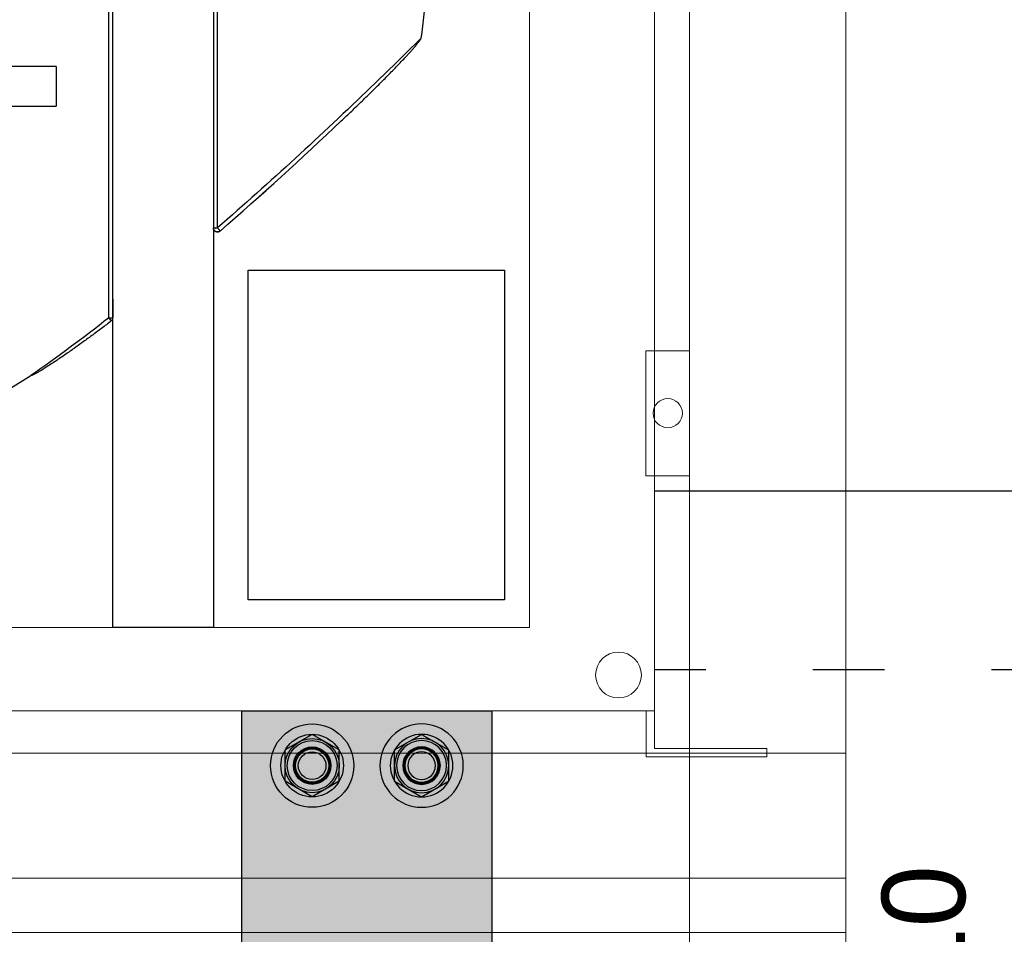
# Model space of a CAD drawing. Header units: millimetres. Extents: x -31 to 6803, y 0 to 664.
# Tile 74 of 118: x 1331 to 1347, y 178 to 193. Entities that reach past the tile are written whole.
import ezdxf
from ezdxf import colors
from ezdxf.entities.mleader import LeaderData, LeaderLine
from ezdxf.enums import TextEntityAlignment as Align
from ezdxf.math import Vec2, Vec3

# ---------------------------------------------------------------- set-up
doc = ezdxf.new("R2010")
doc.units = ezdxf.units.MM
doc.linetypes.add('ACAD_ISO03W100', pattern=[30, 12, -18])
doc.layers.add('!POMOCNICZE', color=8, linetype='Continuous', plot=False)
for name, color, linetype, lineweight in [('2DE_OBJ_Schneider-Front_Plates', 7, 'Continuous', 0), ('2DE_OBJ_Schneider-Mounting_Plates', 7, 'Continuous', 25), ('2DE_OBJ_Schneider-TAG', 112, 'Continuous', 0), ('SE_Busbars_AL', 30, 'Continuous', 0)]:
    doc.layers.add(name, color=color, linetype=linetype, lineweight=lineweight)
doc.layers.add('CP_WIPEOUT', color=255, linetype='Continuous')
doc.layers.add('INTFCLR_5769', color=7, linetype='Continuous')
doc.styles.add('CP_ATTR', font='arial.ttf')

# ---------------------------------------------------------------- blocks, each defined once
blk = doc.blocks.new('*U74')
at = {"transparency": 33554687}
h = blk.add_hatch(color=9, dxfattribs=at)
h.dxf.hatch_style = 1
h.paths.add_polyline_path([(-10, 0, 1), (10, 0, 1)])
at = {"color": 7}
blk.add_circle((-0.01, -0.01), 4.09, dxfattribs=at)
at = {"layer": 'INTFCLR_5769', "color": 7}
for p, q in [((-0.01, 7.5), (-6.49, 3.76)), ((6.49, 3.76), (0.01, 7.5)), ((-6.5, -3.74), (-6.5, 3.74)), ((6.5, -3.74), (6.5, 3.74)), ((-0.01, -7.5), (-6.49, -3.76)), ((6.49, -3.76), (0.01, -7.5))]:
    blk.add_line(p, q, dxfattribs=at)
for radius in [10, 7.5, 6.5, 6, 4.5, 4.32, 4, 3.32]:
    blk.add_circle((0, 0), radius, dxfattribs=at)
for centre, radius, start, end in [((0, 0), 7.5, 89.9278, 90.0751), ((0, 0), 7.5, 149.9251, 150.0721), ((-0.01, 0), 7.51, 29.9257, 30.0727), ((0.01, 0), 7.51, 209.9273, 210.0744), ((0, 0), 7.5, 329.9248, 330.0721), ((0, 0), 7.5, 269.9279, 270.0752)]:
    blk.add_arc(centre, radius, start, end, dxfattribs=at)
blk = doc.blocks.new('*U148')
at = {"layer": 'SE_Busbars_AL'}
h = blk.add_hatch(color=30, dxfattribs=at)
h.dxf.hatch_style = 1
h.paths.add_polyline_path([(0, 30), (0, -30), (461.62, -30), (461.62, 30)])
h.paths.add_polyline_path([(458.51, 13.13, -1), (438.51, 13.13, -1)], flags=16)
h.paths.add_polyline_path([(456.01, 13.13), (456.01, 13.13), (456.01, 13.12, -0.267259), (452.27, 6.63), (452.26, 6.63), (452.25, 6.63, -0.267258), (444.77, 6.63), (444.76, 6.63), (444.75, 6.63, -0.267259), (441.01, 13.12), (441, 13.13), (441.01, 13.13, -0.998716)], flags=0)
h.paths.add_polyline_path([(455.01, 13.13, -1), (442.01, 13.13, -1)], flags=0)
h.paths.add_polyline_path([(454.51, 13.13, -1), (442.51, 13.13, -1)], flags=0)
h.paths.add_polyline_path([(453.01, 13.13, -1), (444.01, 13.13, -1)], flags=0)
h.paths.add_polyline_path([(458.51, -13.13, -1), (438.51, -13.13, -1)], flags=16)
h.paths.add_polyline_path([(444.75, -6.63), (444.76, -6.63), (444.77, -6.63, -0.267258), (452.25, -6.63), (452.26, -6.63), (452.27, -6.63, -0.267259), (456.01, -13.12), (456.01, -13.13), (456.01, -13.13, -0.998716), (441.01, -13.13), (441, -13.13), (441.01, -13.12, -0.267259)], flags=0)
h.paths.add_polyline_path([(455.01, -13.13, -1), (442.01, -13.13, -1)], flags=0)
h.paths.add_polyline_path([(454.51, -13.13, -1), (442.51, -13.13, -1)], flags=0)
h.paths.add_polyline_path([(453.01, -13.13, -1), (444.01, -13.13, -1)], flags=0)
h.paths.add_polyline_path([(23.11, 13.13, -1), (3.11, 13.13, -1)], flags=16)
h.paths.add_polyline_path([(20.61, 13.13), (20.61, 13.13), (20.61, 13.12, -0.267259), (16.87, 6.63), (16.86, 6.63), (16.85, 6.63, -0.267258), (9.37, 6.63), (9.35, 6.63), (9.35, 6.63, -0.267259), (5.61, 13.12), (5.6, 13.13), (5.61, 13.13, -0.998716)], flags=0)
h.paths.add_polyline_path([(19.61, 13.13, -1), (6.61, 13.13, -1)], flags=0)
h.paths.add_polyline_path([(19.11, 13.13, -1), (7.11, 13.13, -1)], flags=0)
h.paths.add_polyline_path([(17.61, 13.13, -1), (8.61, 13.13, -1)], flags=0)
h.paths.add_polyline_path([(23.11, -13.13, -1), (3.11, -13.13, -1)], flags=16)
h.paths.add_polyline_path([(20.61, -13.12), (20.61, -13.13), (20.61, -13.13, -0.998716), (5.61, -13.13), (5.6, -13.13), (5.61, -13.12, -0.267259), (9.35, -6.63), (9.35, -6.63), (9.37, -6.63, -0.267258), (16.85, -6.63), (16.86, -6.63), (16.87, -6.63, -0.267259)], flags=0)
h.paths.add_polyline_path([(19.61, -13.13, -1), (6.61, -13.13, -1)], flags=0)
h.paths.add_polyline_path([(19.11, -13.13, -1), (7.11, -13.13, -1)], flags=0)
h.paths.add_polyline_path([(17.61, -13.13, -1), (8.61, -13.13, -1)], flags=0)
for p, q in [((0, -30), (0, 30)), ((0, 30), (461.62, 30)), ((461.62, -30), (0, -30))]:
    blk.add_line(p, q)
at = {"xscale": -1, "rotation": 90}
blk.add_blockref('*U74', (13.11, 13.13), dxfattribs=at)
at = {"rotation": 90.00000000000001}
blk.add_blockref('*U74', (13.11, -13.13), dxfattribs=at)
blk = doc.blocks.new('*U156')
blk.add_wipeout([(400.05, 311.14), (340.49, 311.14), (340.49, 352.14), (299.99, 352.14), (299.99, 311.14), (122.12, 311.14), (122.12, 352.14), (112, 352.14), (112, 311.14), (22.05, 311.14), (22.05, 252.14), (27.05, 252.14), (27.05, 2.14), (0.05, 2.14), (0, 0), (29.05, 0.14), (29.05, 11.14), (393.05, 11.14), (393.05, 0.14), (422.05, 0.14), (422.05, 2.14), (395.05, 2.14), (395.05, 252.14), (400.05, 252.14)]).dxf.layer = 'CP_WIPEOUT'
at = {"color": 7}
for p, q in [((264.1, 105.46), (264.1, 272.47)), ((265.1, 109.94), (265.1, 271.33)), ((289.2, 228.98), (289.2, 127.07)), ((290.23, 127.08), (290.23, 228.86)), ((251.5, 165.78), (224.5, 165.78)), ((251.5, 165.78), (251.5, 156.28)), ((224.5, 156.28), (251.5, 156.28))]:
    blk.add_line(p, q, dxfattribs=at)
at = {"lineweight": 0}
for p, q in [((395.05, 252.14), (395.05, 2.14)), ((393.05, 0.14), (393.05, 11.14))]:
    blk.add_line(p, q, dxfattribs=at)
blk.add_lwpolyline([(57.05, 291.14), (365.05, 291.14), (365.05, 31.14), (57.05, 31.14)], close=True, dxfattribs=at)
for points in [[(265.1, 271.28), (289.2, 271.28), (289.2, 31.14), (265.1, 31.14)], [(297.52, 116.9), (359.1, 116.9), (359.1, 37.8), (297.52, 37.8)]]:
    blk.add_lwpolyline(points, close=True)
blk.add_lwpolyline([(130.46, 91.62), (138.42, 77.23), (149.75, 68.35), (163.69, 64.29), (179.46, 64.33), (196.29, 67.79), (213.41, 73.96), (230.05, 82.13), (245.43, 91.62)])
for points in [[(395.05, 11.14), (27.05, 11.14)], [(393.05, 0.14), (422.05, 0.14)], [(395.05, 2.14), (422.05, 2.14)], [(422.05, 2.14), (422.05, 0.14)]]:
    blk.add_lwpolyline(points, dxfattribs=at)
blk.add_circle((386.42, 19.77), 5.5, dxfattribs=at)
at = {"color": 7}
for centre, radius, start, end in [((-316.1, 822.8), 923.85, 311.07047, 313.50582), ((-321.85, 829.38), 932.58, 311.07138, 313.48343)]:
    blk.add_arc(centre, radius, start, end, dxfattribs=at)
for points, knots in [([(337.4, 219.44), (339.1, 211.77), (341.05, 196.08), (340.16, 180.3), (339, 172.53)], [0, 0, 0, 0, 0.499993, 1, 1, 1, 1]), ([(339, 172.53), (335.06, 168.63), (319.16, 153.1), (302.82, 138.02), (290.23, 127.09)], [0, 0, 0, 0, 0.249834, 1, 1, 1, 1]), ([(319.91, 152.73), (320.74, 153.52), (322.41, 155.1), (324.89, 157.49), (327.35, 159.9), (329.79, 162.32), (331.81, 164.37), (333.41, 166.02), (334.59, 167.27), (335.57, 168.32), (336.35, 169.16), (336.92, 169.81), (337.49, 170.46), (337.95, 171), (338.31, 171.45), (338.57, 171.79), (338.78, 172.09), (338.93, 172.33), (338.99, 172.46), (339, 172.53)], [0, 0, 0, 0, 0.125005, 0.25001, 0.375014, 0.500019, 0.625022, 0.687524, 0.750026, 0.812528, 0.843779, 0.87503, 0.90628, 0.93753, 0.953155, 0.96878, 0.984403, 0.992214, 1, 1, 1, 1]), ([(289.2, 127.07), (289.2, 127.06), (289.24, 127.06), (289.29, 127.06), (289.39, 127.06), (289.51, 127.07), (289.63, 127.03), (289.74, 127.04), (289.92, 127.05), (290.08, 127.11), (290.2, 127.09)], [0, 0, 0, 0, 0.020624, 0.077732, 0.170289, 0.294804, 0.447116, 0.531156, 0.619762, 1, 1, 1, 1]), ([(290.86, 126.31), (290.72, 126.18), (290.35, 126.02), (289.76, 126.1), (289.31, 126.49), (289.2, 126.88), (289.2, 127.07)], [0, 0, 0, 0, 0.250072, 0.500027, 0.749959, 1, 1, 1, 1]), ([(289.79, 126.16), (289.62, 126.24), (289.32, 126.5), (289.2, 126.88), (289.2, 127.07)], [0, 0, 0, 0, 0.500031, 1, 1, 1, 1]), ([(290.86, 126.32), (290.72, 126.19), (290.35, 126.03), (289.96, 126.08), (289.79, 126.16)], [0, 0, 0, 0, 0.499987, 1, 1, 1, 1]), ([(290.2, 127.09), (290.28, 126.99), (290.44, 126.81), (290.62, 126.6), (290.74, 126.46), (290.8, 126.39), (290.83, 126.34), (290.86, 126.32), (290.86, 126.32)], [0, 0, 0, 0, 0.377038, 0.699544, 0.824452, 0.918423, 0.977567, 1, 1, 1, 1]), ([(290.86, 126.32), (290.86, 126.31), (290.86, 126.31), (290.86, 126.31), (290.86, 126.31)], [0, 0, 0, 0, 0.500422, 1, 1, 1, 1]), ([(264.7, 104.73), (263.93, 104.13), (262.38, 102.96), (260.04, 101.21), (257.68, 99.49), (255.3, 97.8), (253.31, 96.41), (251.69, 95.32), (250.48, 94.52), (249.25, 93.73), (248.22, 93.08), (247.39, 92.58), (246.86, 92.28), (246.43, 92.05), (246.11, 91.88), (245.83, 91.74), (245.61, 91.66), (245.49, 91.62), (245.43, 91.62)], [0, 0, 0, 0, 0.125003, 0.250006, 0.375009, 0.500012, 0.625015, 0.687517, 0.750019, 0.812521, 0.875022, 0.906273, 0.937524, 0.953149, 0.968775, 0.984399, 0.992211, 1, 1, 1, 1]), ([(264.1, 105.46), (264.31, 105.46), (264.6, 105.46), (264.92, 105.47), (265.04, 105.5), (265.08, 105.53)], [0, 0, 0, 0, 0.635937, 0.863432, 1, 1, 1, 1]), ([(264.1, 105.46), (264.23, 105.3), (264.42, 105.06), (264.62, 104.81), (264.7, 104.73)], [0, 0, 0, 0, 0.636319, 1, 1, 1, 1])]:
    blk.add_open_spline(points, degree=3, knots=knots, dxfattribs=at)
for points in [[(265.1, 109.94), (265.1, 108.47), (265.1, 107), (265.08, 105.53)], [(264.1, 105.46), (258, 100.69), (251.78, 96.06), (245.43, 91.62)], [(264.7, 104.73), (264.93, 104.91), (265.09, 105.23), (265.08, 105.53)]]:
    blk.add_open_spline(points, degree=3, dxfattribs=at)
at = {"style": 'CP_ATTR', "flags": 9}
for tag, p in [('PRODUCT-TYPE', (0.05, 0.14)), ('ORDER-NO', (0.05, 0.14)), ('CHARACTER', (0.05, 0.14)), ('VOLTAGE', (0.05, 0.14)), ('POWER_LOSSES', (0.05, 0.14)), ('NUMBER_OF_POLES', (0.05, 0.14)), ('IP', (0.05, 0.14)), ('LINK', (0.05, 0.14)), ('MARK3', (0.05, 0.14)), ('NAME', (0.06, 0.14)), ('MARK2', (0.06, 0.14)), ('PRODUCER', (0.06, 0.14)), ('CURRENT', (0.06, 0.14)), ('POWER', (0.06, 0.14)), ('TEXT_01', (0.06, 0.14)), ('OTHER', (0.06, 0.14)), ('NUMBER', (0.06, 0.14)), ('GROUP', (0.06, 0.14)), ('FUNCTION', (0.06, 0.14))]:
    blk.add_attdef(tag, text='', height=0.0005, dxfattribs=at).set_placement(p, align=Align.MIDDLE_LEFT)
at = {"linetype": 'ByBlock', "style": 'CP_ATTR', "flags": 9}
blk.add_attdef('WEIGHT', text='', height=0.0005, dxfattribs=at).set_placement((0.05, 0.14), align=Align.MIDDLE_LEFT)
at = {"layer": '2DE_OBJ_Schneider-TAG', "lineweight": 0, "width": 0.8}
blk.add_attdef('TAG', (218.87, 316.79), '', height=15, rotation=90, dxfattribs=at)
blk = doc.blocks.new('_Dot')
at = {"color": 0, "linetype": 'ByBlock', "lineweight": -2}
blk.add_line((-0.5, 0), (-1, 0), dxfattribs=at)
at = {"color": 0, "linetype": 'ByBlock', "const_width": 0.5}
blk.add_lwpolyline([(-0.25, 0, 1), (0.25, 0, 1)], format="xyb", close=True, dxfattribs=at)
blk = doc.blocks.new('2d_plyta_nw_650mm_14m_kk_se6_54tg3d0')
at = {"color": 0, "linetype": 'Continuous', "lineweight": 0}
for p, q in [((537.5, 0), (537.5, -450)), ((537.5, -450), (37.5, -450))]:
    blk.add_line(p, q, dxfattribs=at)
at = {"lineweight": 0}
blk.add_line((522.5, -450), (497.5, -450), dxfattribs=at)
for points in [[(0, -450), (0, 0), (575, 0), (575, -450)], [(0, -450), (0, 0), (575, 0), (575, -450)], [(0, -450), (0, 0), (575, 0), (575, -450)], [(0, -407), (575, -407)], [(0, -407), (575, -407)], [(0, -407), (575, -407)], [(575, -437), (0, -437)], [(575, -437), (0, -437)], [(575, -437), (0, -437)]]:
    blk.add_lwpolyline(points, dxfattribs=at)
at = {"layer": '2DE_OBJ_Schneider-Front_Plates', "lineweight": 0}
for points in [[(537.5, -310.4), (527, -310.4), (527, -340.4), (537.5, -340.4)], [(537.5, -310.4), (527, -310.4), (527, -340.4), (537.5, -340.4)], [(537.5, -310.4), (527, -310.4), (527, -340.4), (537.5, -340.4)], [(0, -450), (575, -450)]]:
    blk.add_lwpolyline(points, dxfattribs=at)
blk.add_circle((532.25, -325.4), 3.5, dxfattribs=at)
blk.add_circle((532.25, -325.4), 3.5, dxfattribs=at)
blk.add_circle((532.25, -325.4), 3.5, dxfattribs=at)
at = {"lineweight": 0, "style": 'CP_ATTR', "flags": 9}
for tag, p in [('MARK3', (0, 0.01)), ('FUNCTION', (0, 0.01)), ('CHARACTER', (0, 0.01)), ('PRODUCER', (0, 0.01)), ('ORDER-NO', (0, 0.01)), ('PRODUCT-TYPE', (0, 0.01)), ('ARTICLE', (0, 0.01)), ('NAME', (0, 0.01)), ('OTHER', (0, 0)), ('LINK', (0, 0)), ('IP', (0, 0)), ('NUMBER_OF_POLES', (0, 0)), ('POWER_LOSSES', (0, 0)), ('POWER', (0, 0)), ('VOLTAGE', (0, 0)), ('CURRENT', (0.01, 0.01)), ('MARK2', (0.01, 0.01)), ('GROUP', (0.01, 0)), ('NUMBER', (0.01, 0)), ('TEXT_01', (0.01, 0))]:
    blk.add_attdef(tag, text='', height=0.0005, dxfattribs=at).set_placement(p, align=Align.MIDDLE_LEFT)
at = {"linetype": 'ByBlock', "lineweight": 0, "style": 'CP_ATTR', "flags": 9}
blk.add_attdef('WEIGHT', text='', height=0.0005, dxfattribs=at).set_placement((0, 0), align=Align.MIDDLE_LEFT)
blk = doc.blocks.new('2d_prismap_din_650mm_4m_se38_ftw522e')
at = {"lineweight": 0}
for p in [(0, 0), (575, -200)]:
    blk.add_line(p, (575, 0), dxfattribs=at)
at = {"layer": '2DE_OBJ_Schneider-Front_Plates', "lineweight": 0}
blk.add_lwpolyline([(537.5, 0), (37.5, 0), (37.5, -200), (537.5, -200)], close=True, dxfattribs=at)
at = {"lineweight": 0, "style": 'CP_ATTR', "flags": 9}
for tag, p in [('MARK3', (0, 0.01)), ('FUNCTION', (0, 0.01)), ('CHARACTER', (0, 0.01)), ('PRODUCER', (0, 0.01)), ('ORDER-NO', (0, 0.01)), ('PRODUCT-TYPE', (0, 0.01)), ('ARTICLE', (0, 0.01)), ('NAME', (0, 0.01)), ('OTHER', (0, 0)), ('LINK', (0, 0)), ('IP', (0, 0)), ('NUMBER_OF_POLES', (0, 0)), ('POWER_LOSSES', (0, 0)), ('POWER', (0, 0)), ('VOLTAGE', (0, 0)), ('CURRENT', (0.01, 0.01)), ('MARK2', (0.01, 0.01)), ('GROUP', (0.01, 0)), ('NUMBER', (0.01, 0)), ('TEXT_01', (0.01, 0))]:
    blk.add_attdef(tag, text='', height=0.0005, dxfattribs=at).set_placement(p, align=Align.MIDDLE_LEFT)
at = {"linetype": 'ByBlock', "lineweight": 0, "style": 'CP_ATTR', "flags": 9}
blk.add_attdef('WEIGHT', text='', height=0.0005, dxfattribs=at).set_placement((0, 0), align=Align.MIDDLE_LEFT)

msp = doc.modelspace()

# ---------------------------------------------------------------- linework, layer by layer
at = {"layer": '!POMOCNICZE'}
msp.add_line((3, 185), (6803, 185), dxfattribs=at)
at = {"layer": '!POMOCNICZE', "linetype": 'ACAD_ISO03W100', "ltscale": 0.1}
msp.add_line((3, 182), (6803, 182), dxfattribs=at)

# ---------------------------------------------------------------- block references
at = {"xscale": 0.06999999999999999, "yscale": 0.06999999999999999, "zscale": 0.06999999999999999, "rotation": 270}
msp.add_blockref('*U148', (1336.507, 181.304), dxfattribs=at)
at = {"layer": '2DE_OBJ_Schneider-Mounting_Plates', "xscale": 0.06999999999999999, "yscale": 0.06999999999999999, "zscale": 0.06999999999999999}
msp.add_blockref('2d_prismap_din_650mm_4m_se38_ftw522e', (1304.304, 177.584), dxfattribs=at)

# ---------------------------------------------------------------- leaders
ml = msp.add_multileader_mtext('Standard')
ml.set_content('2xCu60x10', color=256)
ml.set_leader_properties()
ml.set_arrow_properties(name='DOT')
ml.build(insert=Vec2(0, 0))
ml.multileader.update_dxf_attribs({"dogleg_length": 0.8, "arrow_head_size": 0.35})
ctx = ml.context
ctx.base_point, ctx.char_height, ctx.arrow_head_size, ctx.landing_gap_size, ctx.plane_origin, ctx.plane_x_axis, ctx.plane_y_axis = Vec3(1345.997, 169.101), 1.4, 0.35, 0.14, Vec3(1336.675, 167.051), Vec3(0, 1), Vec3(-1, 0)
ctx.attachment_type = 2
notes = []
notes.append((ctx, [(1, (1, 1, 0), (1345.997, 168.541), (0, 1), 0.56, [(0, [(1336.675, 166.418)], 0, [])])]))
ctx.mtext.insert, ctx.mtext.text_direction, ctx.mtext.rotation, ctx.mtext.width, ctx.mtext.flow_direction = Vec3(1345.157, 169.241), Vec3(0, 1), 1.570796, 0.04557, 5
for ctx, leaders in notes:
    for number, flags, end, landing, length, lines in leaders:
        leader = LeaderData()
        leader.index, (leader.has_last_leader_line, leader.has_dogleg_vector, leader.attachment_direction) = number, flags
        leader.last_leader_point, leader.dogleg_vector, leader.dogleg_length = Vec3(end), Vec3(landing), length
        for number, points, colour, breaks in lines:
            line = LeaderLine()
            line.index, line.vertices, line.color, line.breaks = number, Vec3.list(points), colors.encode_raw_color(colour), breaks
            leader.lines.append(line)
        ctx.leaders.append(leader)

# ---------------------------------------------------------------- next in the draw order: block references
at = {"xscale": 0.06999999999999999, "yscale": 0.06999999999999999, "zscale": 0.06999999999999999}
msp.add_blockref('*U156', (1313.684, 180.524), dxfattribs=at)

# ---------------------------------------------------------------- next in the draw order: block references
at = {"layer": '2DE_OBJ_Schneider-Mounting_Plates', "xscale": 0.06999999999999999, "yscale": 0.06999999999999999, "zscale": 0.06999999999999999}
msp.add_blockref('2d_plyta_nw_650mm_14m_kk_se6_54tg3d0', (1304.304, 209.084), dxfattribs=at)

doc.saveas('drawing.dxf')
